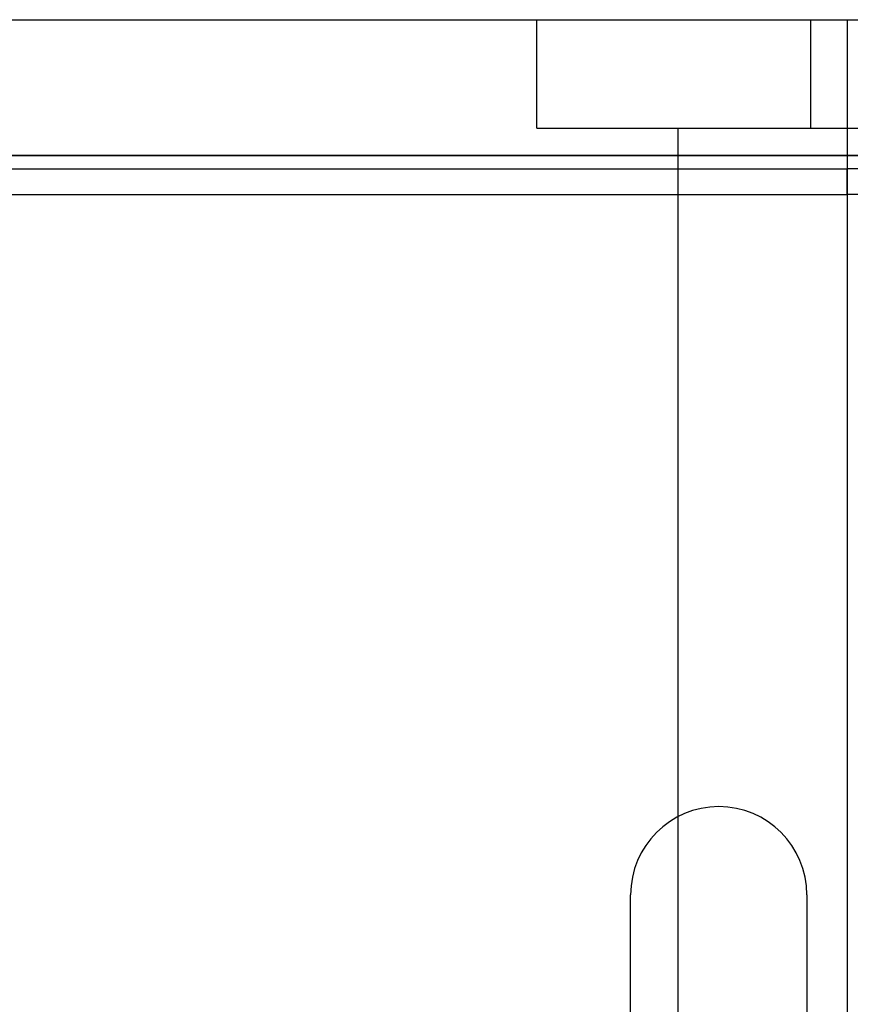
# Model space of a CAD drawing. Header units: millimetres. Extents: x 0 to 93, y -50 to 1.2.
# Tile 101 of 137: x 76.5 to 82.7, y -7.3 to 0. Entities that reach past the tile are written whole.
import ezdxf

# ---------------------------------------------------------------- set-up
doc = ezdxf.new("R2010")
doc.units = ezdxf.units.MM
doc.layers.add('MAIN-1', color=7, linetype='Continuous')
doc.layers.add('MAIN-2', color=7, linetype='Continuous')

msp = doc.modelspace()

# ---------------------------------------------------------------- linework, layer by layer
at = {"layer": 'MAIN-1'}
for p, q in [((2.5, 0), (90.5, 0)), ((90.5, -1), (2.5, -1))]:
    msp.add_line(p, q, dxfattribs=at)
at = {"layer": 'MAIN-2'}
for p, q in [((80.359, -0.8), (80.359, 0)), ((82.3798, -0.8), (82.3798, 0)), ((82.3798, -0.8), (82.3798, 0)), ((82.6505, -9), (82.6505, 0)), ((80.359, -0.8), (82.3798, -0.8)), ((81.4005, -8), (81.4005, -0.8)), ((82.3798, -0.8), (86.4212, -0.8)), ((2.5, -1), (90.5, -1)), ((10.5525, -1.1), (82.6475, -1.1)), ((81.4005, -1.288), (81.4005, -1.1)), ((82.6475, -1.1), (82.6475, -1.1)), ((88.5525, -1.1), (82.6475, -1.1)), ((82.6475, -1.288), (82.6475, -1.1)), ((10.5525, -1.288), (82.6475, -1.288)), ((82.6475, -1.288), (82.6475, -1.288)), ((88.5525, -1.288), (82.6475, -1.288)), ((81.05, -10.2223), (81.05, -6.45)), ((81.05, -6.45), (81.05, -6.45)), ((82.35, -6.45), (82.35, -6.45)), ((82.35, -6.45), (82.35, -10.2223))]:
    msp.add_line(p, q, dxfattribs=at)
for start, end in [(89.99998, 179.99998), (0, 89.99998)]:
    msp.add_arc((81.7, -6.45), 0.65, start, end, dxfattribs=at)

doc.saveas('drawing.dxf')
